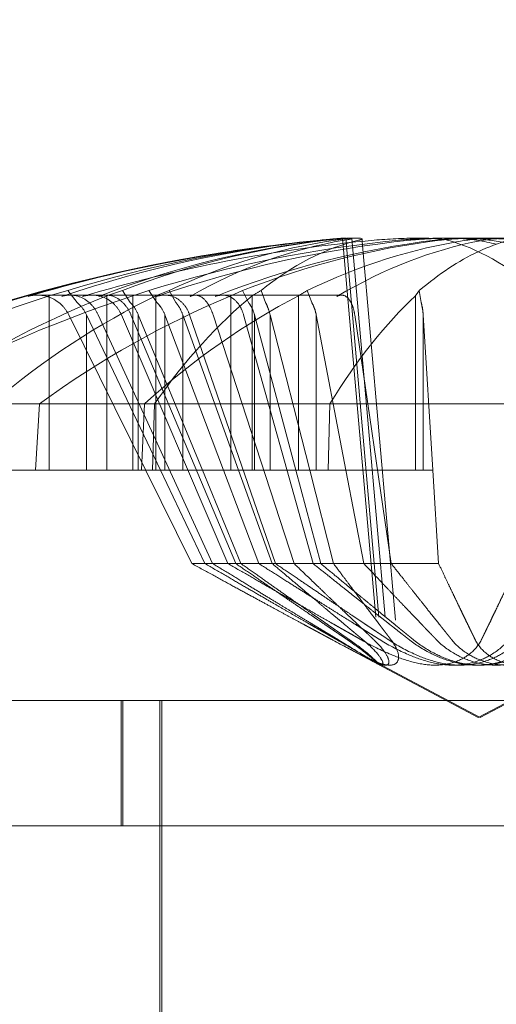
# Model space of a CAD drawing. Header units: inches. Extents: x 4 to 131, y 11 to 81.
# Tile 21 of 44: x 46.742 to 46.867, y 21.233 to 21.492. Entities that reach past the tile are written whole.
import ezdxf

# ---------------------------------------------------------------- set-up
doc = ezdxf.new("R2010")
doc.units = ezdxf.units.IN
doc.header["$LTSCALE"] = 8
doc.header["$MEASUREMENT"] = 0
doc.linetypes.add('DASHED', pattern=[0.2067, 0.1654, -0.0413])
for name, color, linetype, lineweight in [('Hidden (ANSI)', 7, 'DASHED', 15), ('Symbol (ANSI)', 7, 'Continuous', 18), ('Visible (ANSI)', 7, 'Continuous', 13)]:
    doc.layers.add(name, color=color, linetype=linetype, lineweight=lineweight)
doc.styles.add('Note Text (ANSI)', font='RomanS.shx')
doc.dimstyles.new('Default (ANSI)$7', dxfattribs={"dimscale": 8, "dimtxt": 0.1200000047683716, "dimasz": 0.0984251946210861, "dimexe": 0.125, "dimexo": 0.0625, "dimgap": 0.031496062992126, "dimtad": 0, "dimtih": 1, "dimtoh": 1, "dimdec": 3, "dimrnd": 1e-08, "dimzin": 0, "dimdsep": 46, "dimtxsty": 'Note Text (ANSI)', "dimcen": 0.09, "dimdle": 0.3937007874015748, "dimclrd": 256, "dimclre": 256, "dimclrt": 256, "dimadec": 0, "dimazin": 1, "dimtfac": 1, "dimtofl": 0, "dimtmove": 0, "dimatfit": 3, "dimfxl": 0, "dimtolj": 1, "dimtzin": 4, "dimlwd": -1, "dimlwe": -1, "dimarcsym": 0})

msp = doc.modelspace()

# ---------------------------------------------------------------- linework, layer by layer
at = {"layer": 'Hidden (ANSI)', "ltscale": 0.0267287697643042}
msp.add_line((46.82669715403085, 21.43453333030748), (46.83651827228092, 21.3222774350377), dxfattribs=at)
at = {"layer": 'Hidden (ANSI)', "ltscale": 0.0266153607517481}
msp.add_line((46.82755758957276, 21.43450433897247), (46.83733719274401, 21.32272296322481), dxfattribs=at)
at = {"layer": 'Hidden (ANSI)', "ltscale": 0.0264756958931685}
msp.add_line((46.82915759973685, 21.4344672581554), (46.83888607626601, 21.3232702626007), dxfattribs=at)
at = {"layer": 'Hidden (ANSI)', "ltscale": 0.0259429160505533}
msp.add_line((46.83188684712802, 21.43369928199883), (46.84142029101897, 21.32473151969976), dxfattribs=at)
at = {"layer": 'Hidden (ANSI)', "ltscale": 0.0008803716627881}
for p, q in [((46.75438900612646, 21.4207965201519), (46.75683235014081, 21.41762005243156)), ((46.80039242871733, 21.42079652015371), (46.80194302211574, 21.41762005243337)), ((46.817407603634, 21.4207965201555), (46.81857992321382, 21.41762005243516)), ((46.84687984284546, 21.42079652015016), (46.84738688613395, 21.41762005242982))]:
    msp.add_line(p, q, dxfattribs=at)
at = {"layer": 'Hidden (ANSI)', "ltscale": 0.0008803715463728}
for p, q in [((46.77083508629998, 21.41762005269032), (46.76877340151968, 21.4207965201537)), ((46.77781315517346, 21.41762005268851), (46.77571451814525, 21.42079652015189)), ((46.78283734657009, 21.41762005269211), (46.78107779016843, 21.42079652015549)), ((46.80642810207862, 21.41762005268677), (46.80524812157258, 21.42079652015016))]:
    msp.add_line(p, q, dxfattribs=at)
at = {"layer": 'Hidden (ANSI)', "ltscale": 0.010813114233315}
for p, q in [((46.74949893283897, 21.41933941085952), (46.74949893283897, 21.37350275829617)), ((46.76464717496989, 21.41933941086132), (46.76464717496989, 21.37350275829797)), ((46.7715143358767, 21.4193394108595), (46.7715143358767, 21.37350275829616)), ((46.77755623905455, 21.41933941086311), (46.77755623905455, 21.37350275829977)), ((46.79728909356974, 21.41933941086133), (46.79728909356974, 21.37350275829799)), ((46.80288652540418, 21.41933941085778), (46.80288652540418, 21.37350275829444)), ((46.81506134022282, 21.41933941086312), (46.81506134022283, 21.37350275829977)), ((46.84586505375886, 21.41933941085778), (46.84586505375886, 21.37350275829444))]:
    msp.add_line(p, q, dxfattribs=at)
at = {"layer": 'Hidden (ANSI)', "ltscale": 0.0005071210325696}
msp.add_line((46.76076341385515, 21.41956911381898), (46.75952082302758, 21.41956911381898), dxfattribs=at)
at = {"layer": 'Hidden (ANSI)', "ltscale": 0.0015911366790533}
msp.add_line((46.76447674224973, 21.41956911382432), (46.76076341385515, 21.41956911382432), dxfattribs=at)
at = {"layer": 'Hidden (ANSI)', "ltscale": 0.0082975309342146}
msp.add_line((46.78793778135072, 21.41956911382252), (46.76447674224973, 21.41956911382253), dxfattribs=at)
at = {"layer": 'Hidden (ANSI)', "ltscale": 0.0104374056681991}
msp.add_line((46.82642620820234, 21.41956911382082), (46.78793778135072, 21.41956911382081), dxfattribs=at)
at = {"layer": 'Hidden (ANSI)', "ltscale": 0.0172975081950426}
for p, q in [((46.78702657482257, 21.34896946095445), (46.75467333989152, 21.41436337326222)), ((46.79251950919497, 21.34896946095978), (46.76240858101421, 21.41436337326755)), ((46.76850881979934, 21.41436337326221), (46.79652120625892, 21.34896946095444)), ((46.7985978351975, 21.34896946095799), (46.7710268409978, 21.41436337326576)), ((46.78645323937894, 21.41436337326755), (46.809020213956, 21.34896946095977)), ((46.79264273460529, 21.41436337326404), (46.813947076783, 21.34896946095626)), ((46.8006515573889, 21.41436337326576), (46.81892786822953, 21.34896946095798)), ((46.83950951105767, 21.34896946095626), (46.82989205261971, 21.41436337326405))]:
    msp.add_line(p, q, dxfattribs=at)
at = {"layer": 'Hidden (ANSI)', "ltscale": 0.0096283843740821}
for p, q in [((46.75933739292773, 21.414363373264), (46.75933739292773, 21.37350275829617)), ((46.77294883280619, 21.4143633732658), (46.77294883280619, 21.37350275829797)), ((46.77996478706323, 21.41436337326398), (46.77996478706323, 21.37350275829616)), ((46.78464133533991, 21.41436337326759), (46.78464133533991, 21.37350275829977)), ((46.80353277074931, 21.41436337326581), (46.80353277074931, 21.37350275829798)), ((46.80763787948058, 21.41436337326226), (46.80763787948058, 21.37350275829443)), ((46.81978184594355, 21.4143633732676), (46.81978184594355, 21.37350275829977)), ((46.8479067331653, 21.41436337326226), (46.8479067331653, 21.37350275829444))]:
    msp.add_line(p, q, dxfattribs=at)
at = {"layer": 'Hidden (ANSI)', "ltscale": 0.0107706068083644}
for p, q in [((46.77880433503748, 21.37350275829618), (46.75933739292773, 21.414363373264)), ((46.77294883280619, 21.4143633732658), (46.78982086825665, 21.37350275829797)), ((46.77996478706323, 21.41436337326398), (46.79538794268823, 21.37350275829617)), ((46.78464133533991, 21.41436337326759), (46.79934668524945, 21.37350275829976)), ((46.81440914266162, 21.37350275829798), (46.80353277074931, 21.41436337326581)), ((46.80763787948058, 21.41436337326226), (46.8180646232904, 21.37350275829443)), ((46.82759826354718, 21.37350275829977), (46.81978184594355, 21.4143633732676)), ((46.85043918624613, 21.37350275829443), (46.8479067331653, 21.41436337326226))]:
    msp.add_line(p, q, dxfattribs=at)
at = {"layer": 'Hidden (ANSI)', "ltscale": 0.0040826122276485}
for p, q in [((46.74591067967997, 21.373502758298), (46.74695650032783, 21.391002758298)), ((46.77377356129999, 21.37350275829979), (46.77461398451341, 21.39100275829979)), ((46.77724021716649, 21.39100275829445), (46.77670733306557, 21.37350275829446)), ((46.82291047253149, 21.37350275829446), (46.82337771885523, 21.39100275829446))]:
    msp.add_line(p, q, dxfattribs=at)
at = {"layer": 'Hidden (ANSI)', "ltscale": 0.0179053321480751}
for p, q in [((46.70619869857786, 21.37350275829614), (46.7715143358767, 21.37350275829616)), ((46.77670733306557, 21.37350275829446), (46.80288652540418, 21.37350275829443))]:
    msp.add_line(p, q, dxfattribs=at)
at = {"layer": 'Hidden (ANSI)', "ltscale": 0.0014436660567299}
msp.add_line((46.7715143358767, 21.37350275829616), (46.77670733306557, 21.37350275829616), dxfattribs=at)
at = {"layer": 'Hidden (ANSI)', "ltscale": 0.0064269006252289}
for p, q in [((46.79049286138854, 21.34896946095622), (46.77880433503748, 21.37350275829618)), ((46.78982086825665, 21.37350275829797), (46.79995133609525, 21.34896946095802)), ((46.79538794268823, 21.37350275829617), (46.80464846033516, 21.34896946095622)), ((46.79934668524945, 21.37350275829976), (46.80817621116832, 21.34896946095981)), ((46.82093963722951, 21.34896946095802), (46.81440914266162, 21.37350275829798)), ((46.8180646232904, 21.37350275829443), (46.82432514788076, 21.34896946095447)), ((46.83229147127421, 21.34896946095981), (46.82759826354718, 21.37350275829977)), ((46.8519597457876, 21.34896946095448), (46.85043918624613, 21.37350275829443))]:
    msp.add_line(p, q, dxfattribs=at)
at = {"layer": 'Hidden (ANSI)', "ltscale": 0.0024119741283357}
msp.add_line((46.80288652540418, 21.37350275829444), (46.80763787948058, 21.37350275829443), dxfattribs=at)
at = {"layer": 'Hidden (ANSI)', "ltscale": 0.00475063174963}
msp.add_line((46.80763787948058, 21.37350275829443), (46.8180646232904, 21.37350275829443), dxfattribs=at)
at = {"layer": 'Hidden (ANSI)', "ltscale": 0.0081020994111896}
msp.add_line((46.85043918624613, 21.37350275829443), (46.8180646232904, 21.37350275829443), dxfattribs=at)
at = {"layer": 'Hidden (ANSI)', "ltscale": 0.0069004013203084}
for p, q in [((46.78702657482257, 21.34896946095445), (46.79652120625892, 21.34896946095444)), ((46.82432514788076, 21.34896946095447), (46.8519597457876, 21.34896946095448))]:
    msp.add_line(p, q, dxfattribs=at)
at = {"layer": 'Hidden (ANSI)', "ltscale": 0.0033078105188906}
msp.add_line((46.79652120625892, 21.34896946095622), (46.80464846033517, 21.34896946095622), dxfattribs=at)
at = {"layer": 'Hidden (ANSI)', "ltscale": 0.0030058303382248}
msp.add_line((46.80464846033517, 21.34896946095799), (46.813947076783, 21.34896946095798), dxfattribs=at)
at = {"layer": 'Hidden (ANSI)', "ltscale": 0.0029293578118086}
msp.add_line((46.813947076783, 21.34896946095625), (46.82432514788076, 21.34896946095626), dxfattribs=at)
at = {"layer": 'Hidden (ANSI)', "ltscale": 0.0095644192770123}
for q in [(46.82657162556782, 21.32755952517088), (46.89825275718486, 21.32755952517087)]:
    msp.add_line((46.86241219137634, 21.3085027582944), q, dxfattribs=at)
at = {"layer": 'Hidden (ANSI)', "ltscale": 0.0075614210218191}
for q in [(46.83449975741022, 21.32360991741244), (46.89132462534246, 21.32360991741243)]:
    msp.add_line((46.86291219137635, 21.30850275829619), q, dxfattribs=at)
at = {"layer": 'Hidden (ANSI)', "ltscale": 0.0077568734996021}
for p, q in [((46.76841219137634, 21.2800027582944), (46.76841219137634, 21.3130027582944)), ((46.76891219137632, 21.28000275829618), (46.76891219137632, 21.31300275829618))]:
    msp.add_line(p, q, dxfattribs=at)
at = {"layer": 'Hidden (ANSI)', "ltscale": 0.0253753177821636}
msp.add_line((46.77866219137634, 21.3130027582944), (46.77866219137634, 21.2060027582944), dxfattribs=at)
at = {"layer": 'Hidden (ANSI)', "ltscale": 0.1376036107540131}
msp.add_line((46.77916219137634, 21.31300275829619), (46.77916219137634, 20.73462775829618), dxfattribs=at)
at = {"layer": 'Hidden (ANSI)', "ltscale": 0.0365664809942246}
msp.add_arc((46.86291219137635, 21.00101390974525), 0.4349888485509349, 96.00676166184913, 116.2918983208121, dxfattribs=at)
at = {"layer": 'Hidden (ANSI)', "ltscale": 0.0071363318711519}
msp.add_arc((46.86241219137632, 21.00101390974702), 0.4349888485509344, 94.71249393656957, 98.71587716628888, dxfattribs=at)
at = {"layer": 'Hidden (ANSI)', "ltscale": 0.0196597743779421}
for centre, major_axis, ratio, start_param, end_param in [((46.87209369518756, 21.00258321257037), (-0.0695405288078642, 0.4290165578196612), 0.8386257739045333, 6.232720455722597, 6.423679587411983), ((46.87450078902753, 21.00258321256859), (-0.055950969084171, 0.4309995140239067), 0.7359751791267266, 6.272574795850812, 6.463533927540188), ((46.85184440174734, 21.00258321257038), (0.0638398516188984, 0.4299018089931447), 0.8049456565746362, 0.2036111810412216, 0.3945703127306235), ((46.87833688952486, 21.00258321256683), (-0.0439905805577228, 0.4323839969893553), 0.5084743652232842, 0.0329563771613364, 0.2239155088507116), ((46.84955223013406, 21.0025832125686), (0.05264571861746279, 0.4314157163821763), 0.6944788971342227, 0.1691876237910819, 0.3601467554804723)]:
    msp.add_ellipse(centre, major_axis=major_axis, ratio=ratio, start_param=start_param, end_param=end_param, dxfattribs=at)
at = {"layer": 'Hidden (ANSI)', "ltscale": 0.0182279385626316}
for centre, major_axis, ratio, start_param, end_param in [((46.87112817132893, 21.00258321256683), (-0.0815402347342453, 0.4268984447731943), 0.8855483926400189, 6.200268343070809, 6.377390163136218), ((46.87491679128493, 21.0025832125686), (-0.0541189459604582, 0.4312333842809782), 0.7142149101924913, 6.278433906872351, 6.455555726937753), ((46.85375673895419, 21.00258321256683), (0.07342514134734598, 0.4283688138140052), 0.8566549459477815, 0.2304365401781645, 0.4075583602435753), ((46.8769058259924, 21.00258321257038), (-0.04678474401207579, 0.4320905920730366), 0.5869125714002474, 0.0211794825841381, 0.1983013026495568), ((46.84916042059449, 21.0025832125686), (0.0511110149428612, 0.4316002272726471), 0.6713750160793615, 0.1639810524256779, 0.341102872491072), ((46.87919399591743, 21.00258321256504), (-0.04046534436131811, 0.4327281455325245), 0.3517554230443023, 0.0517607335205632, 0.2288825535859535), ((46.84731212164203, 21.00258321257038), (0.04492631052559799, 0.4322877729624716), 0.5376901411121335, 0.1404646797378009, 0.3175864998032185), ((46.87751226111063, 21.00258321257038), (-0.0449263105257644, 0.4322877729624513), 0.5376901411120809, 5.965598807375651, 6.142720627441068)]:
    msp.add_ellipse(centre, major_axis=major_axis, ratio=ratio, start_param=start_param, end_param=end_param, dxfattribs=at)
at = {"layer": 'Hidden (ANSI)', "ltscale": 0.0192603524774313}
msp.add_ellipse((46.84696724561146, 21.00258321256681), major_axis=(0.04256926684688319, 0.4325262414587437), ratio=0.4562980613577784, start_param=0.1333810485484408, end_param=0.3204801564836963, dxfattribs=at)
at = {"layer": 'Hidden (ANSI)', "ltscale": 0.0119453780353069}
msp.add_ellipse((46.8452814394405, 21.00258321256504), major_axis=(0.03964800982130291, 0.4328037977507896), ratio=0.2953495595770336, start_param=0.1724067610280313, end_param=0.2888136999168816, dxfattribs=at)
at = {"layer": 'Hidden (ANSI)', "ltscale": 0.0011958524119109}
for centre, major_axis, ratio, start_param, end_param in [((46.86052211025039, 21.00101390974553), (6.415999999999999e-13, 0.4349385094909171), 0.9324977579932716, 0.264765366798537, 0.2772792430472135), ((46.85832813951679, 21.00101390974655), (-1.849e-13, 0.4349385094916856), 0.7868383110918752, 0.264765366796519, 0.2772792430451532), ((46.86687437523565, 21.00101390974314), (4.352e-13, 0.4349385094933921), 0.8009410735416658, 0.2647653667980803, 0.2772792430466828), ((46.85750878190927, 21.00101390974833), (-1.366e-13, 0.4349385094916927), 0.6715315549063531, 0.2647653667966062, 0.277279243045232), ((46.86774655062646, 21.00101390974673), (-6.399999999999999e-15, 0.4349385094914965), 0.5917811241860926, 0.2647653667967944, 0.2772792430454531), ((46.8565036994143, 21.001013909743), (-7.950000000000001e-14, 0.4349385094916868), 0.4503374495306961, 0.2647653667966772, 0.2772792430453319), ((46.8683304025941, 21.00101390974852), (1.32e-14, 0.4349385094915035), 0.4474136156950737, 0.2647653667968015, 0.2772792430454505), ((46.86890460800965, 21.00101390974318), (4.71e-14, 0.4349385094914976), 0.1935121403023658, 0.2647653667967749, 0.2772792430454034)]:
    msp.add_ellipse(centre, major_axis=major_axis, ratio=ratio, start_param=start_param, end_param=end_param, dxfattribs=at)
at = {"layer": 'Hidden (ANSI)', "ltscale": 0.018811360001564}
for centre, major_axis, ratio, start_param, end_param in [((46.85358409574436, 21.00101390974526), (2.976e-13, 0.4345252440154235), 0.8855197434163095, 0.2739177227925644, 0.4567159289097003), ((46.87303219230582, 21.00101390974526), (2.677e-13, 0.4345252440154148), 0.863678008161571, 0.2739177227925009, 0.4567159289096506), ((46.84830939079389, 21.00101390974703), (-1.308000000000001e-13, 0.4345252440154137), 0.7117685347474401, 0.2739177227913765, 0.4567159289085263), ((46.84610204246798, 21.00101390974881), (-9.49e-14, 0.4345252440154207), 0.5831634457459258, 0.2739177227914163, 0.4567159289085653), ((46.87714480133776, 21.00101390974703), (-1.196e-13, 0.4345252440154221), 0.679384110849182, 0.2739177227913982, 0.4567159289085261), ((46.8792335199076, 21.00101390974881), (-8.63e-14, 0.4345252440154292), 0.5459542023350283, 0.2739177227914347, 0.4567159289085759), ((46.84357594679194, 21.00101390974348), (-4.79e-14, 0.4345252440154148), 0.3461712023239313, 0.2739177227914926, 0.4567159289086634), ((46.88154257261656, 21.00101390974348), (-4.14e-14, 0.4345252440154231), 0.3035317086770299, 0.2739177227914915, 0.4567159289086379)]:
    msp.add_ellipse(centre, major_axis=major_axis, ratio=ratio, start_param=start_param, end_param=end_param, dxfattribs=at)
at = {"layer": 'Hidden (ANSI)', "ltscale": 0.0056405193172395}
for points in [[(46.82476087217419, 21.4339953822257), (46.82583980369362, 21.43415175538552), (46.82669587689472, 21.43428925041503), (46.82760863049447, 21.43447656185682), (46.82766522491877, 21.43452637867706), (46.82708932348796, 21.43453918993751), (46.82641888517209, 21.43450309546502), (46.82437662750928, 21.43434112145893), (46.82300487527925, 21.43421524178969), (46.82128282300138, 21.43404482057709), (46.82104011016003, 21.43402056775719), (46.82079045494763, 21.43399538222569)], [(46.82226185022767, 21.43399538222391), (46.82357871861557, 21.43415175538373), (46.82472931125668, 21.43428925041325), (46.82627522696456, 21.43447656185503), (46.82667046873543, 21.43452637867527), (46.82672105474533, 21.43453918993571), (46.82638025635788, 21.43450309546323), (46.8249350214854, 21.43434112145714), (46.8238306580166, 21.43421524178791), (46.82234804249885, 21.4340448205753), (46.82213726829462, 21.4340205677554), (46.82191861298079, 21.4339953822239)], [(46.84439217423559, 21.43399538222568), (46.8458951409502, 21.4341517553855), (46.84771481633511, 21.43428925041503), (46.85154802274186, 21.43447656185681), (46.85356157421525, 21.43452637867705), (46.85722880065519, 21.43453918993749), (46.85912719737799, 21.43450309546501), (46.86249515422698, 21.43434112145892), (46.86396475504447, 21.43421524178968), (46.86523881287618, 21.43404482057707), (46.86540765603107, 21.43402056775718), (46.86557034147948, 21.43399538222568)], [(46.85099759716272, 21.43399538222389), (46.85229715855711, 21.43415175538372), (46.85394646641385, 21.43428925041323), (46.85757092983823, 21.43447656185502), (46.85954612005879, 21.43452637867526), (46.86325794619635, 21.43453918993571), (46.86524219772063, 21.43450309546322), (46.86890624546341, 21.43434112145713), (46.87058607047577, 21.4342152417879), (46.87213220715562, 21.43404482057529), (46.87233955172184, 21.43402056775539), (46.87254199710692, 21.43399538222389)], [(46.87382678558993, 21.43399538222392), (46.87252722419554, 21.43415175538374), (46.87087791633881, 21.43428925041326), (46.86725345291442, 21.43447656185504), (46.86527826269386, 21.43452637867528), (46.86156643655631, 21.43453918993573), (46.85958218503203, 21.43450309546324), (46.85591813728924, 21.43434112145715), (46.85423831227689, 21.43421524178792), (46.85269217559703, 21.43404482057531), (46.85248483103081, 21.43402056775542), (46.85228238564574, 21.43399538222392)], [(46.88043220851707, 21.43399538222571), (46.87892924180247, 21.43415175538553), (46.87710956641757, 21.43428925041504), (46.87327636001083, 21.43447656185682), (46.87126280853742, 21.43452637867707), (46.86759558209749, 21.43453918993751), (46.86569718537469, 21.43450309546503), (46.86232922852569, 21.43434112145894), (46.86085962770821, 21.4342152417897), (46.8595855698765, 21.4340448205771), (46.8594167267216, 21.43402056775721), (46.8592540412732, 21.43399538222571)]]:
    msp.add_open_spline(points, degree=3, knots=[0, 0, 0, 0, 0.0141482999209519, 0.0141482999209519, 0.0282965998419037, 0.0282965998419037, 0.0424352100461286, 0.0424352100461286, 0.0565738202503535, 0.0565738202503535, 0.0588097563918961, 0.0588097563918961, 0.0588097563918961, 0.0588097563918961], dxfattribs=at)
at = {"layer": 'Hidden (ANSI)', "ltscale": 0.0021847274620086}
msp.add_open_spline([(46.82712584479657, 21.43399538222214), (46.8280583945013, 21.43415175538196), (46.82873924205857, 21.43428925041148), (46.82918960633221, 21.43444330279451), (46.82919685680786, 21.43448546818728), (46.82905649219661, 21.43450951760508)], degree=3, knots=[0, 0, 0, 0, 0.0141482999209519, 0.0141482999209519, 0.0232722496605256, 0.0232722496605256, 0.0232722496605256, 0.0232722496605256], dxfattribs=at)
at = {"layer": 'Hidden (ANSI)', "ltscale": 0.0011729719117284}
msp.add_open_spline([(46.83090763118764, 21.43399538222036), (46.83149815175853, 21.43413956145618), (46.83183444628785, 21.43426769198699), (46.83182869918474, 21.4343602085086)], degree=3, dxfattribs=at)
at = {"layer": 'Hidden (ANSI)', "ltscale": 0.0019453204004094}
msp.add_open_spline([(46.84142544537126, 21.43399538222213), (46.84302336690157, 21.43415175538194), (46.8449155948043, 21.43428925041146), (46.84778762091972, 21.43442711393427), (46.84872168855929, 21.43446155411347), (46.8496404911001, 21.43448627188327)], degree=3, knots=[0, 0, 0, 0, 0.0141482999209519, 0.0141482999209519, 0.0208266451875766, 0.0208266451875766, 0.0208266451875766, 0.0208266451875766], dxfattribs=at)
at = {"layer": 'Hidden (ANSI)', "ltscale": 0.0023917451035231}
msp.add_open_spline([(46.74646769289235, 21.41956911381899), (46.7475926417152, 21.41956911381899), (46.74892402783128, 21.41929599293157), (46.75101321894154, 21.41840140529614), (46.752142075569, 21.41762700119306), (46.75359763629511, 21.41613671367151), (46.75423343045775, 21.41525244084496), (46.75467329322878, 21.41436334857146)], degree=3, knots=[0.0357815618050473, 0.0357815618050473, 0.0357815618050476, 0.0357815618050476, 0.0447572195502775, 0.0447572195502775, 0.0536293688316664, 0.0536293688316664, 0.0608118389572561, 0.0608118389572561, 0.0608118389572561, 0.0608118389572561], dxfattribs=at)
at = {"layer": 'Hidden (ANSI)', "ltscale": 0.0030244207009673}
for points, knots in [([(46.75285684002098, 21.41920614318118), (46.7535678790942, 21.41944791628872), (46.75435065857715, 21.41956911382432), (46.75604042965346, 21.41956911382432), (46.75722064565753, 21.4192959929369), (46.759083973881, 21.41840140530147), (46.76009787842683, 21.41762700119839), (46.76141719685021, 21.41613671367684), (46.76199916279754, 21.4152524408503), (46.76240854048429, 21.41436334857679)], [0.0294618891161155, 0.0294618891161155, 0.0294618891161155, 0.0294618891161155, 0.0357815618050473, 0.0357815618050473, 0.0447572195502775, 0.0447572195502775, 0.0536293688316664, 0.0536293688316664, 0.0608118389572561, 0.0608118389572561, 0.0608118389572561, 0.0608118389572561]), ([(46.76850877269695, 21.41436334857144), (46.7681279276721, 21.41525244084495), (46.76755487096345, 21.41613671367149), (46.76621286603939, 21.41762700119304), (46.7651506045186, 21.41840140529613), (46.7631543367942, 21.41929599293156), (46.76186544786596, 21.41956911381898), (46.75998748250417, 21.41956911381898), (46.75910741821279, 21.41944791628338), (46.75829703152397, 21.41920614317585)], [0.0817298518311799, 0.0817298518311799, 0.0817298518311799, 0.0817298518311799, 0.0889123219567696, 0.0889123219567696, 0.0977844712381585, 0.0977844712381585, 0.1067601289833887, 0.1067601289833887, 0.1130798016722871, 0.1130798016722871, 0.1130798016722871, 0.1130798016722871]), ([(46.76255941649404, 21.41920614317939), (46.7631791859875, 21.41944791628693), (46.76386402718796, 21.41956911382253), (46.76534696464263, 21.41956911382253), (46.76638750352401, 21.41929599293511), (46.7680384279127, 21.41840140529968), (46.76894179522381, 21.41762700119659), (46.77012573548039, 21.41613671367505), (46.77065195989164, 21.4152524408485), (46.77102680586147, 21.414363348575)], [0.0294618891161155, 0.0294618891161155, 0.0294618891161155, 0.0294618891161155, 0.0357815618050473, 0.0357815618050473, 0.0447572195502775, 0.0447572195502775, 0.0536293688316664, 0.0536293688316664, 0.0608118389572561, 0.0608118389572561, 0.0608118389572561, 0.0608118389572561]), ([(46.78645319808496, 21.41436334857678), (46.78614638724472, 21.41525244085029), (46.7856734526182, 21.41613671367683), (46.78455148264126, 21.41762700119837), (46.78365331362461, 21.41840140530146), (46.78195147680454, 21.41929599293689), (46.78084511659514, 21.41956911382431), (46.77922320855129, 21.41956911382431), (46.77846012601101, 21.41944791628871), (46.77775422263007, 21.41920614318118)], [0.0817298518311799, 0.0817298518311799, 0.0817298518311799, 0.0817298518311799, 0.0889123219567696, 0.0889123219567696, 0.0977844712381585, 0.0977844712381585, 0.1067601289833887, 0.1067601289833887, 0.1130798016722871, 0.1130798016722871, 0.1130798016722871, 0.1130798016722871]), ([(46.79264271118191, 21.41436334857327), (46.79235306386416, 21.41525244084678), (46.79195899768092, 21.41613671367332), (46.79108961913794, 21.41762700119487), (46.79043878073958, 21.41840140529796), (46.78926732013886, 21.41929599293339), (46.78853900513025, 21.41956911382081), (46.7875144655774, 21.41956911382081), (46.78704549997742, 21.41944791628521), (46.78662565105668, 21.41920614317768)], [0.0817298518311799, 0.0817298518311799, 0.0817298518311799, 0.0817298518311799, 0.0889123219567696, 0.0889123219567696, 0.0977844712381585, 0.0977844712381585, 0.1067601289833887, 0.1067601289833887, 0.1130798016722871, 0.1130798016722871, 0.1130798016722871, 0.1130798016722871]), ([(46.80065152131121, 21.41436334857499), (46.80040304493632, 21.41525244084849), (46.8000111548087, 21.41613671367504), (46.79907036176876, 21.41762700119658), (46.79830958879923, 21.41840140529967), (46.79685763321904, 21.4192959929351), (46.79590808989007, 21.41956911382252), (46.79450876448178, 21.41956911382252), (46.79384819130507, 21.41944791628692), (46.79323474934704, 21.41920614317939)], [0.0817298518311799, 0.0817298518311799, 0.0817298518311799, 0.0817298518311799, 0.0889123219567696, 0.0889123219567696, 0.0977844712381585, 0.0977844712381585, 0.1067601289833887, 0.1067601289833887, 0.1130798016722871, 0.1130798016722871, 0.1130798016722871, 0.1130798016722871]), ([(46.82519598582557, 21.41920614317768), (46.82560787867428, 21.41944791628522), (46.82604633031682, 21.41956911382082), (46.82696573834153, 21.41956911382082), (46.82757963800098, 21.4192959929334), (46.82850092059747, 21.41840140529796), (46.82897246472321, 21.41762700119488), (46.82953611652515, 21.41613671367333), (46.82976127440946, 21.41525244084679), (46.82989202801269, 21.41436334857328)], [0.0294618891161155, 0.0294618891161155, 0.0294618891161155, 0.0294618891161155, 0.0357815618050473, 0.0357815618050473, 0.0447572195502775, 0.0447572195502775, 0.0536293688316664, 0.0536293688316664, 0.0608118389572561, 0.0608118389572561, 0.0608118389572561, 0.0608118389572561])]:
    msp.add_open_spline(points, degree=3, knots=knots, dxfattribs=at)
at = {"layer": 'Hidden (ANSI)', "ltscale": 0.000913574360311}
for points, knots in [([(46.75683235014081, 21.41762005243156), (46.75714311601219, 21.41736083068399), (46.75743294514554, 21.41708259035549), (46.75830790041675, 21.41613671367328), (46.75890356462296, 21.4152466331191), (46.75933739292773, 21.414363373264)], [0.0506220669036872, 0.0506220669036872, 0.0506220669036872, 0.0506220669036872, 0.0536293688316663, 0.0536293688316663, 0.0608118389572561, 0.0608118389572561, 0.0608118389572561, 0.0608118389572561]), ([(46.80194302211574, 21.41762005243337), (46.80215399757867, 21.41736083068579), (46.80234729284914, 21.41708259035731), (46.80292076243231, 21.41613671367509), (46.8032877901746, 21.41524663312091), (46.80353277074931, 21.41436337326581)], [0.0506220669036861, 0.0506220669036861, 0.0506220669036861, 0.0506220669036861, 0.0536293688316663, 0.0536293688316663, 0.0608118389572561, 0.0608118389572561, 0.0608118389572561, 0.0608118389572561]), ([(46.81857992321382, 21.41762005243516), (46.81874321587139, 21.41736083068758), (46.81889193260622, 21.4170825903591), (46.81933051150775, 21.41613671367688), (46.8196049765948, 21.4152466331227), (46.81978184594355, 21.4143633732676)], [0.0506220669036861, 0.0506220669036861, 0.0506220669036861, 0.0506220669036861, 0.0536293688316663, 0.0536293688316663, 0.0608118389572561, 0.0608118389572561, 0.0608118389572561, 0.0608118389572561]), ([(46.84738688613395, 21.41762005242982), (46.84746540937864, 21.41736083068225), (46.84753510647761, 21.41708259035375), (46.8477352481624, 21.41613671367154), (46.84784764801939, 21.41524663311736), (46.84790673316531, 21.41436337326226)], [0.0506220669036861, 0.0506220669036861, 0.0506220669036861, 0.0506220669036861, 0.0536293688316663, 0.0536293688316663, 0.0608118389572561, 0.0608118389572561, 0.0608118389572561, 0.0608118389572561])]:
    msp.add_open_spline(points, degree=3, knots=knots, dxfattribs=at)
at = {"layer": 'Hidden (ANSI)', "ltscale": 0.0009135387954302}
for points, knots in [([(46.75683235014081, 21.41762005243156), (46.75714372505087, 21.41736367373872), (46.75743297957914, 21.41708901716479), (46.7583148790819, 21.41614433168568), (46.75892146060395, 21.41525621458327), (46.75933734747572, 21.41436334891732)], [0.0501285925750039, 0.0501285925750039, 0.0501285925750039, 0.0501285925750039, 0.0530977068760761, 0.0530977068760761, 0.0603144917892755, 0.0603144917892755, 0.0603144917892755, 0.0603144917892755]), ([(46.80194302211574, 21.41762005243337), (46.80214062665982, 21.41736367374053), (46.8023241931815, 21.41708901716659), (46.80288386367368, 21.41614433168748), (46.80326881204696, 21.41525621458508), (46.80353274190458, 21.41436334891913)], [0.0501285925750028, 0.0501285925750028, 0.0501285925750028, 0.0501285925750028, 0.0530977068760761, 0.0530977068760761, 0.0603144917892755, 0.0603144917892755, 0.0603144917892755, 0.0603144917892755]), ([(46.81857992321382, 21.41762005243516), (46.81872932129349, 21.41736367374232), (46.81886810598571, 21.41708901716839), (46.81929124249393, 21.41614433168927), (46.8195822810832, 21.41525621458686), (46.81978182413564, 21.41436334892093)], [0.0501285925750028, 0.0501285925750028, 0.0501285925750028, 0.0501285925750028, 0.0530977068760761, 0.0530977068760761, 0.0603144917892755, 0.0603144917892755, 0.0603144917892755, 0.0603144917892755]), ([(46.84738688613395, 21.41762005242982), (46.84745150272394, 21.41736367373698), (46.84751152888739, 21.41708901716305), (46.84769454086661, 21.41614433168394), (46.84782041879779, 21.41525621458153), (46.8479067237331, 21.41436334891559)], [0.0501285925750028, 0.0501285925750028, 0.0501285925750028, 0.0501285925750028, 0.0530977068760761, 0.0530977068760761, 0.0603144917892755, 0.0603144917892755, 0.0603144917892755, 0.0603144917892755])]:
    msp.add_open_spline(points, degree=3, knots=knots, dxfattribs=at)
at = {"layer": 'Hidden (ANSI)', "ltscale": 0.0009135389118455}
for points, knots in [([(46.77294879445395, 21.41436334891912), (46.77259787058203, 21.41525621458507), (46.77208603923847, 21.41614433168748), (46.77134189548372, 21.41708901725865), (46.77109782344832, 21.41736367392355), (46.77083508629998, 21.41762005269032)], [0.0812370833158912, 0.0812370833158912, 0.0812370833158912, 0.0812370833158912, 0.0884538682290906, 0.0884538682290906, 0.0914229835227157, 0.0914229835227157, 0.0914229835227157, 0.0914229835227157]), ([(46.77996474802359, 21.41436334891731), (46.77960753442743, 21.41525621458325), (46.77908652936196, 21.41614433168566), (46.77832904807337, 21.41708901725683), (46.77808060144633, 21.41736367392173), (46.77781315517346, 21.41762005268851)], [0.0812370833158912, 0.0812370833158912, 0.0812370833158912, 0.0812370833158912, 0.0884538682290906, 0.0884538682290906, 0.0914229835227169, 0.0914229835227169, 0.0914229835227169, 0.0914229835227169]), ([(46.78464130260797, 21.41436334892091), (46.7843418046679, 21.41525621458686), (46.78390497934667, 21.41614433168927), (46.78326988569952, 21.41708901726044), (46.783061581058, 21.41736367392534), (46.78283734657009, 21.41762005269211)], [0.0812370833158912, 0.0812370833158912, 0.0812370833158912, 0.0812370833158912, 0.0884538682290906, 0.0884538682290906, 0.0914229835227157, 0.0914229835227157, 0.0914229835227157, 0.0914229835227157]), ([(46.80763785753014, 21.41436334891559), (46.80743701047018, 21.41525621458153), (46.8071440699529, 21.41614433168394), (46.80671816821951, 21.4170890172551), (46.80657847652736, 21.41736367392), (46.80642810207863, 21.41762005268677)], [0.0812370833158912, 0.0812370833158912, 0.0812370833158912, 0.0812370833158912, 0.0884538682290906, 0.0884538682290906, 0.0914229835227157, 0.0914229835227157, 0.0914229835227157, 0.0914229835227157])]:
    msp.add_open_spline(points, degree=3, knots=knots, dxfattribs=at)
at = {"layer": 'Hidden (ANSI)', "ltscale": 0.0009138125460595}
for points, knots in [([(46.77294879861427, 21.41436334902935), (46.77258168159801, 21.41525244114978), (46.77206768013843, 21.41613671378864), (46.77133488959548, 21.41708259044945), (46.77109315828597, 21.41736083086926), (46.77083508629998, 21.41762005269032)], [0.0817298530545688, 0.0817298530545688, 0.0817298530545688, 0.0817298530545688, 0.0889123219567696, 0.0889123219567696, 0.0919196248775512, 0.0919196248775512, 0.0919196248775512, 0.0919196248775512]), ([(46.77996474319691, 21.41436334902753), (46.7796291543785, 21.41525244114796), (46.77911681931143, 21.41613671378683), (46.778349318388, 21.41708259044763), (46.77809215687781, 21.41736083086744), (46.77781315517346, 21.41762005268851)], [0.0817298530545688, 0.0817298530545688, 0.0817298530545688, 0.0817298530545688, 0.0889123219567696, 0.0889123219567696, 0.0919196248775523, 0.0919196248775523, 0.0919196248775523, 0.0919196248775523]), ([(46.78464130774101, 21.41436334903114), (46.78432133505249, 21.41525244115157), (46.78388075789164, 21.41613671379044), (46.78325912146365, 21.41708259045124), (46.78305475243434, 21.41736083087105), (46.78283734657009, 21.41762005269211)], [0.0817298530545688, 0.0817298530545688, 0.0817298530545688, 0.0817298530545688, 0.0889123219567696, 0.0889123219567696, 0.0919196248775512, 0.0919196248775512, 0.0919196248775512, 0.0919196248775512]), ([(46.80763786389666, 21.4143633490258), (46.80741098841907, 21.41525244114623), (46.807112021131, 21.4161367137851), (46.8067021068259, 21.41708259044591), (46.80656863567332, 21.41736083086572), (46.80642810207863, 21.41762005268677)], [0.0817298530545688, 0.0817298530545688, 0.0817298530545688, 0.0817298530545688, 0.0889123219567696, 0.0889123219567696, 0.0919196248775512, 0.0919196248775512, 0.0919196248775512, 0.0919196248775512])]:
    msp.add_open_spline(points, degree=3, knots=knots, dxfattribs=at)
at = {"layer": 'Hidden (ANSI)', "ltscale": 0.0102218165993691}
for points, weights in [([(46.8241766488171, 21.32883701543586), (46.81179923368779, 21.33545127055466), (46.78702657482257, 21.34896946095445)], [1.811165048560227, 1.430057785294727, 1]), ([(46.82539209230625, 21.32883701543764), (46.81376608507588, 21.33545127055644), (46.79049286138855, 21.34896946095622)], [1.811165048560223, 1.430057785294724, 1]), ([(46.82575618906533, 21.32883701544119), (46.81468488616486, 21.33545127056), (46.79251950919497, 21.34896946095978)], [1.811165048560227, 1.430057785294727, 1]), ([(46.82811896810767, 21.3288370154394), (46.81828694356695, 21.33545127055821), (46.7985978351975, 21.34896946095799)], [1.811165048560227, 1.430057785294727, 1]), ([(46.84548542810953, 21.32883701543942), (46.83729968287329, 21.33545127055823), (46.82093963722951, 21.34896946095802)], [1.811165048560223, 1.430057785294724, 1]), ([(46.85150907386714, 21.32883701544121), (46.84509803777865, 21.33545127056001), (46.83229147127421, 21.34896946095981)], [1.811165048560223, 1.430057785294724, 1]), ([(46.85551066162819, 21.32883701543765), (46.85017108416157, 21.33545127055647), (46.83950951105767, 21.34896946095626)], [1.811165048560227, 1.430057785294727, 1]), ([(46.86164814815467, 21.32883701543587), (46.85841167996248, 21.33545127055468), (46.8519597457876, 21.34896946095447)], [1.811165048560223, 1.430057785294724, 1]), ([(46.86317623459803, 21.32883701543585), (46.86641270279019, 21.33545127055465), (46.87286463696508, 21.34896946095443)], [1.811165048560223, 1.430057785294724, 1])]:
    msp.add_rational_spline(points, weights, degree=2, dxfattribs=at)
at = {"layer": 'Hidden (ANSI)', "ltscale": 0.0102218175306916}
for points in [[(46.79652120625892, 21.34896946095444), (46.82002815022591, 21.33545127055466), (46.83178104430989, 21.32883701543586)], [(46.79995133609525, 21.34896946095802), (46.81910930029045, 21.33545127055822), (46.8286755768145, 21.32883701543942)], [(46.80464846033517, 21.34896946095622), (46.8260346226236, 21.33545127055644), (46.83672952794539, 21.32883701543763)], [(46.80817621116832, 21.34896946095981), (46.82419754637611, 21.33545127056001), (46.83219479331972, 21.3288370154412)], [(46.809020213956, 21.34896946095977), (46.82898590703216, 21.33545127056), (46.83897185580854, 21.32883701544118)], [(46.813947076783, 21.34896946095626), (46.82801633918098, 21.33545127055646), (46.83503731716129, 21.32883701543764)], [(46.81892786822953, 21.34896946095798), (46.83590681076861, 21.33545127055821), (46.84440160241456, 21.3288370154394)], [(46.82432514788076, 21.34896946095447), (46.83446100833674, 21.33545127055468), (46.83951517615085, 21.32883701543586)]]:
    msp.add_rational_spline(points, [1, 1.430057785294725, 1.811165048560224], degree=2, dxfattribs=at)
at = {"layer": 'Hidden (ANSI)', "ltscale": 0.0099610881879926}
for points, knots in [([(46.83951517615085, 21.32883701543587), (46.84056655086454, 21.3274611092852), (46.84120510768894, 21.32611272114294), (46.84150340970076, 21.32429892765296), (46.84141794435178, 21.32357147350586), (46.84066842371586, 21.32255175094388), (46.8399993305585, 21.32227404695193), (46.83828270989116, 21.32227404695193), (46.83712224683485, 21.32255175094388), (46.83442532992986, 21.32357147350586), (46.83288980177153, 21.32429892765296), (46.82927123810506, 21.32611272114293), (46.82675141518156, 21.32746110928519), (46.8241766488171, 21.32883701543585)], [0.2641270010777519, 0.2641270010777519, 0.2641270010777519, 0.2641270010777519, 0.2852465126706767, 0.2852465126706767, 0.3001456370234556, 0.3001456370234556, 0.3150447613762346, 0.3150447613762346, 0.3299438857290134, 0.3299438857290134, 0.3448430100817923, 0.3448430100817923, 0.3659625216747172, 0.3659625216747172, 0.3659625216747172, 0.3659625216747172]), ([(46.83503731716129, 21.32883701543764), (46.83649783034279, 21.32746110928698), (46.83759563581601, 21.32611272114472), (46.83864668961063, 21.32429892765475), (46.83891261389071, 21.32357147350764), (46.83887060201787, 21.32255175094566), (46.83855818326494, 21.32227404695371), (46.83747873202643, 21.3222740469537), (46.83664068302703, 21.32255175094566), (46.83451549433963, 21.32357147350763), (46.83323025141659, 21.32429892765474), (46.8300913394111, 21.32611272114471), (46.82781054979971, 21.32746110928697), (46.82539209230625, 21.32883701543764)], [0.2641270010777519, 0.2641270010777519, 0.2641270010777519, 0.2641270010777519, 0.2852465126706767, 0.2852465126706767, 0.3001456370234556, 0.3001456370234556, 0.3150447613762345, 0.3150447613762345, 0.3299438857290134, 0.3299438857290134, 0.3448430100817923, 0.3448430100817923, 0.3659625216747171, 0.3659625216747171, 0.3659625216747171, 0.3659625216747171]), ([(46.83219479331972, 21.3288370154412), (46.83385839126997, 21.32746110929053), (46.83519103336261, 21.32611272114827), (46.83663651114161, 21.3242989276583), (46.83708940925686, 21.3235714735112), (46.8374311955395, 21.32255175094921), (46.83731595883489, 21.32227404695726), (46.836595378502, 21.32227404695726), (46.83594262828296, 21.32255175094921), (46.83415414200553, 21.32357147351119), (46.8330208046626, 21.32429892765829), (46.83018159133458, 21.32611272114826), (46.82805925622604, 21.32746110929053), (46.82575618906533, 21.32883701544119)], [0.2641270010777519, 0.2641270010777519, 0.2641270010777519, 0.2641270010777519, 0.2852465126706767, 0.2852465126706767, 0.3001456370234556, 0.3001456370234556, 0.3150447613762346, 0.3150447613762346, 0.3299438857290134, 0.3299438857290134, 0.3448430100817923, 0.3448430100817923, 0.3659625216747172, 0.3659625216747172, 0.3659625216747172, 0.3659625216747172]), ([(46.8286755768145, 21.32883701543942), (46.83066556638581, 21.32746110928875), (46.83238879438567, 21.32611272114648), (46.83450794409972, 21.32429892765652), (46.83528536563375, 21.32357147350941), (46.83630638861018, 21.32255175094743), (46.8365465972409, 21.32227404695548), (46.83648430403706, 21.32227404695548), (46.83617770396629, 21.32255175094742), (46.83503161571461, 21.32357147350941), (46.8341953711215, 21.32429892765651), (46.83195573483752, 21.32611272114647), (46.83016423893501, 21.32746110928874), (46.82811896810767, 21.3288370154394)], [0.2641270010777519, 0.2641270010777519, 0.2641270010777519, 0.2641270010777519, 0.2852465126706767, 0.2852465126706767, 0.3001456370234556, 0.3001456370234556, 0.3150447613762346, 0.3150447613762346, 0.3299438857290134, 0.3299438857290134, 0.3448430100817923, 0.3448430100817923, 0.3659625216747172, 0.3659625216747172, 0.3659625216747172, 0.3659625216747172]), ([(46.83178104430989, 21.32883701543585), (46.8342258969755, 21.32746110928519), (46.83692273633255, 21.32611272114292), (46.84127754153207, 21.32429892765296), (46.84329070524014, 21.32357147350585), (46.8472935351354, 21.32255175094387), (46.84928595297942, 21.32227404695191), (46.8527995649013, 21.32227404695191), (46.85455191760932, 21.32255175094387), (46.85760332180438, 21.32357147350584), (46.8589080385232, 21.32429892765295), (46.86134920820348, 21.32611272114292), (46.86250298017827, 21.32746110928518), (46.86317623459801, 21.32883701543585)], [0.2641270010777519, 0.2641270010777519, 0.2641270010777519, 0.2641270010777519, 0.2852465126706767, 0.2852465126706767, 0.3001456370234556, 0.3001456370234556, 0.3150447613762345, 0.3150447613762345, 0.3299438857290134, 0.3299438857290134, 0.3448430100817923, 0.3448430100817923, 0.3659625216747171, 0.3659625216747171, 0.3659625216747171, 0.3659625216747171]), ([(46.83672952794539, 21.32883701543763), (46.83895429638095, 21.32746110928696), (46.84149900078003, 21.3261127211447), (46.84573557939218, 21.32429892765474), (46.84773293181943, 21.32357147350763), (46.85180511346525, 21.32255175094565), (46.85388352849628, 21.32227404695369), (46.85764212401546, 21.32227404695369), (46.85956958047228, 21.32255175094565), (46.8630434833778, 21.32357147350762), (46.86459534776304, 21.32429892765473), (46.86762858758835, 21.3261127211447), (46.86920297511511, 21.32746110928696), (46.8703137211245, 21.32883701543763)], [0.2641270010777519, 0.2641270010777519, 0.2641270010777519, 0.2641270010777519, 0.2852465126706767, 0.2852465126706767, 0.3001456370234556, 0.3001456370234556, 0.3150447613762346, 0.3150447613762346, 0.3299438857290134, 0.3299438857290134, 0.3448430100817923, 0.3448430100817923, 0.3659625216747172, 0.3659625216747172, 0.3659625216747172, 0.3659625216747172]), ([(46.83897185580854, 21.32883701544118), (46.8410491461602, 21.32746110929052), (46.84347911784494, 21.32611272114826), (46.84759784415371, 21.32429892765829), (46.84956126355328, 21.32357147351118), (46.85361929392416, 21.32255175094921), (46.85571789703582, 21.32227404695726), (46.85956146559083, 21.32227404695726), (46.86155929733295, 21.32255175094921), (46.86521795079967, 21.32357147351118), (46.8668839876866, 21.32429892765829), (46.87019943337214, 21.32611272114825), (46.87198167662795, 21.32746110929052), (46.87331530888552, 21.32883701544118)], [0.2641270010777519, 0.2641270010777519, 0.2641270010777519, 0.2641270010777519, 0.2852465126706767, 0.2852465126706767, 0.3001456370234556, 0.3001456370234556, 0.3150447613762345, 0.3150447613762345, 0.3299438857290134, 0.3299438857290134, 0.3448430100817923, 0.3448430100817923, 0.3659625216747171, 0.3659625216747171, 0.3659625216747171, 0.3659625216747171]), ([(46.84440160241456, 21.3288370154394), (46.84616870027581, 21.32746110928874), (46.84833922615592, 21.32611272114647), (46.85215531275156, 21.3242989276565), (46.85401427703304, 21.3235714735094), (46.85795660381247, 21.32255175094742), (46.86004459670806, 21.32227404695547), (46.86395463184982, 21.32227404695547), (46.86603391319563, 21.32255175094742), (46.86994171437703, 21.3235714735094), (46.87177497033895, 21.3242989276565), (46.87552161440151, 21.32611272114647), (46.87763614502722, 21.32746110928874), (46.87933895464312, 21.3288370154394)], [0.2641270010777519, 0.2641270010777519, 0.2641270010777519, 0.2641270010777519, 0.2852465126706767, 0.2852465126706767, 0.3001456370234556, 0.3001456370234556, 0.3150447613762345, 0.3150447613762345, 0.3299438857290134, 0.3299438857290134, 0.3448430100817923, 0.3448430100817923, 0.3659625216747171, 0.3659625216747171, 0.3659625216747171, 0.3659625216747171]), ([(46.88042278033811, 21.32883701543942), (46.87865568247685, 21.32746110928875), (46.87648515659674, 21.32611272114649), (46.87266907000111, 21.32429892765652), (46.87081010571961, 21.32357147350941), (46.8668677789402, 21.32255175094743), (46.8647797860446, 21.32227404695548), (46.86086975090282, 21.32227404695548), (46.85879046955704, 21.32255175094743), (46.85488266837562, 21.32357147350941), (46.85304941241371, 21.32429892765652), (46.84930276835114, 21.32611272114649), (46.84718823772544, 21.32746110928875), (46.84548542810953, 21.32883701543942)], [0.2641270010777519, 0.2641270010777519, 0.2641270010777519, 0.2641270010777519, 0.2852465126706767, 0.2852465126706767, 0.3001456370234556, 0.3001456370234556, 0.3150447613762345, 0.3150447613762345, 0.3299438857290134, 0.3299438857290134, 0.3448430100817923, 0.3448430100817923, 0.3659625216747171, 0.3659625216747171, 0.3659625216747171, 0.3659625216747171]), ([(46.88585252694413, 21.3288370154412), (46.88377523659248, 21.32746110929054), (46.88134526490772, 21.32611272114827), (46.87722653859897, 21.32429892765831), (46.8752631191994, 21.3235714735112), (46.8712050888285, 21.32255175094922), (46.86910648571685, 21.32227404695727), (46.86526291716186, 21.32227404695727), (46.86326508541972, 21.32255175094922), (46.85960643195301, 21.3235714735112), (46.85794039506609, 21.32429892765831), (46.85462494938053, 21.32611272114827), (46.85284270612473, 21.32746110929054), (46.85150907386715, 21.32883701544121)], [0.2641270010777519, 0.2641270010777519, 0.2641270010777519, 0.2641270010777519, 0.2852465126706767, 0.2852465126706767, 0.3001456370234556, 0.3001456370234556, 0.3150447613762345, 0.3150447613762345, 0.3299438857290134, 0.3299438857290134, 0.3448430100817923, 0.3448430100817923, 0.3659625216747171, 0.3659625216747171, 0.3659625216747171, 0.3659625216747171]), ([(46.88909485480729, 21.32883701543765), (46.88687008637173, 21.32746110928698), (46.88432538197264, 21.32611272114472), (46.88008880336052, 21.32429892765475), (46.87809145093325, 21.32357147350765), (46.87401926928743, 21.32255175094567), (46.87194085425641, 21.32227404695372), (46.86818225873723, 21.32227404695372), (46.86625480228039, 21.32255175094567), (46.86278089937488, 21.32357147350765), (46.86122903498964, 21.32429892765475), (46.85819579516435, 21.32611272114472), (46.85662140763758, 21.32746110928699), (46.85551066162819, 21.32883701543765)], [0.2641270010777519, 0.2641270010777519, 0.2641270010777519, 0.2641270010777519, 0.2852465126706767, 0.2852465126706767, 0.3001456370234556, 0.3001456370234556, 0.3150447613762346, 0.3150447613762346, 0.3299438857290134, 0.3299438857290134, 0.3448430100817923, 0.3448430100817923, 0.3659625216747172, 0.3659625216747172, 0.3659625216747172, 0.3659625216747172]), ([(46.89304333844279, 21.32883701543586), (46.89059848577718, 21.3274611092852), (46.88790164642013, 21.32611272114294), (46.88354684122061, 21.32429892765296), (46.88153367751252, 21.32357147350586), (46.87753084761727, 21.32255175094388), (46.87553842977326, 21.32227404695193), (46.87202481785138, 21.32227404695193), (46.87027246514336, 21.32255175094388), (46.8672210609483, 21.32357147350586), (46.86591634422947, 21.32429892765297), (46.86347517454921, 21.32611272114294), (46.86232140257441, 21.3274611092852), (46.86164814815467, 21.32883701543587)], [0.2641270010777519, 0.2641270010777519, 0.2641270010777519, 0.2641270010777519, 0.2852465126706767, 0.2852465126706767, 0.3001456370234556, 0.3001456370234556, 0.3150447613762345, 0.3150447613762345, 0.3299438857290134, 0.3299438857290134, 0.3448430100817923, 0.3448430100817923, 0.3659625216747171, 0.3659625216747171, 0.3659625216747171, 0.3659625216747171])]:
    msp.add_open_spline(points, degree=3, knots=knots, dxfattribs=at)
at = {"layer": 'Visible (ANSI)'}
for p, q in [((46.83182902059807, 21.4343602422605), (46.83188684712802, 21.43369928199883)), ((46.75952082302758, 21.41956911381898), (46.74646769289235, 21.41956911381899)), ((46.66973630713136, 21.39100275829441), (46.90144666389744, 21.39100275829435)), ((46.64366219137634, 21.3130027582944), (47.08116219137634, 21.3130027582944)), ((47.30041219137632, 21.28000275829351), (23.30041219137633, 21.28000275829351))]:
    msp.add_line(p, q, dxfattribs=at)
for centre, radius, start, end in [((46.86291219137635, 21.00101390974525), 0.4349888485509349, 95.70146772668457, 96.00676166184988), ((46.86241219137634, 21.00101390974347), 0.4349888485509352, 98.71587716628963, 116.2918983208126)]:
    msp.add_arc(centre, radius, start, end, dxfattribs=at)
for centre, major_axis, ratio, start_param, end_param in [((46.86773017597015, 21.00258321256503), (-0.123008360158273, 0.4168453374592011), 0.951405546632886, 6.094120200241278, 6.285079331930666), ((46.85607857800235, 21.00258321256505), (0.1045256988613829, 0.4218595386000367), 0.9320257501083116, 0.3115951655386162, 0.5025542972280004), ((46.87954294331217, 21.00258321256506), (-0.0396480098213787, 0.4328037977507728), 0.2953495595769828, 5.994371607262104, 6.171493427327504), ((46.87885713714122, 21.002583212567), (-0.04256926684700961, 0.4325262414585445), 0.4562980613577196, 6.128752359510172, 6.153664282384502), ((46.84528143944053, 21.00258321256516), (0.039648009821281, 0.4328037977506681), 0.2953495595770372, 0.1116918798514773, 0.1724067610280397), ((46.84696724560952, 21.002583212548), (0.0425692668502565, 0.4325262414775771), 0.4562980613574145, 0.1295210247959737, 0.1333810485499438)]:
    msp.add_ellipse(centre, major_axis=major_axis, ratio=ratio, start_param=start_param, end_param=end_param, dxfattribs=at)
for points, knots in [([(46.82905649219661, 21.43450951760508), (46.82897919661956, 21.43452276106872), (46.82885713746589, 21.43453051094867), (46.82823469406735, 21.43453918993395), (46.8273884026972, 21.43450309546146), (46.82503795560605, 21.43434112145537), (46.82353386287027, 21.43421524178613), (46.82169944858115, 21.43404482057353), (46.82144190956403, 21.43402056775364), (46.82117803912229, 21.43399538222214)], [0.0232722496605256, 0.0232722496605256, 0.0232722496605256, 0.0232722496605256, 0.0282965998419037, 0.0282965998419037, 0.0424352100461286, 0.0424352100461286, 0.0565738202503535, 0.0565738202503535, 0.0588097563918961, 0.0588097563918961, 0.0588097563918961, 0.0588097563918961]), ([(46.83182869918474, 21.4343602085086), (46.83182821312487, 21.43436803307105), (46.83182528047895, 21.43437560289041), (46.83175018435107, 21.43447656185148), (46.83126935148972, 21.43452637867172), (46.82973908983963, 21.43453918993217), (46.82858801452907, 21.43450309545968), (46.82572375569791, 21.43434112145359), (46.82401062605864, 21.43421524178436), (46.82201179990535, 21.43404482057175), (46.82173292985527, 21.43402056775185), (46.821449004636, 21.43399538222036)], [0.0130450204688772, 0.0130450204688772, 0.0130450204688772, 0.0130450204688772, 0.0141482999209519, 0.0141482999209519, 0.0282965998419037, 0.0282965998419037, 0.0424352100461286, 0.0424352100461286, 0.0565738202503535, 0.0565738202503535, 0.0588097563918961, 0.0588097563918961, 0.0588097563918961, 0.0588097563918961]), ([(46.83502961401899, 21.43399538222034), (46.83676535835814, 21.43415175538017), (46.83874715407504, 21.43428925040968), (46.84268506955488, 21.43447656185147), (46.84464118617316, 21.4345263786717), (46.84802327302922, 21.43453918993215), (46.84967506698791, 21.43450309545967), (46.85237876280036, 21.43434112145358), (46.85343072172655, 21.43421524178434), (46.8542010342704, 21.43404482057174), (46.85429926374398, 21.43402056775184), (46.8543897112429, 21.43399538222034)], [0, 0, 0, 0, 0.0141482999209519, 0.0141482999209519, 0.0282965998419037, 0.0282965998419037, 0.0424352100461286, 0.0424352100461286, 0.0565738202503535, 0.0565738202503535, 0.0588097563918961, 0.0588097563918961, 0.0588097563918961, 0.0588097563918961]), ([(46.8496404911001, 21.43448627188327), (46.85066820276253, 21.43451391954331), (46.85167681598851, 21.43452940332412), (46.85442433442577, 21.43453918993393), (46.85625113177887, 21.43450309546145), (46.85941172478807, 21.43434112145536), (46.8607455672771, 21.43421524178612), (46.86185173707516, 21.43404482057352), (46.86199696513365, 21.43402056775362), (46.86213540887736, 21.43399538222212)], [0.0208266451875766, 0.0208266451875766, 0.0208266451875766, 0.0208266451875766, 0.0282965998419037, 0.0282965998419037, 0.0424352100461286, 0.0424352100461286, 0.0565738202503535, 0.0565738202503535, 0.0588097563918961, 0.0588097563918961, 0.0588097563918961, 0.0588097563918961]), ([(46.87562433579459, 21.43450017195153), (46.87479062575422, 21.43451915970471), (46.873974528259, 21.43453001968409), (46.8714000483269, 21.43453918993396), (46.86957325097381, 21.43450309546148), (46.86641265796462, 21.43434112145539), (46.8650788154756, 21.43421524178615), (46.86397264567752, 21.43404482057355), (46.86382741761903, 21.43402056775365), (46.86368897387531, 21.43399538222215)], [0.0221875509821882, 0.0221875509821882, 0.0221875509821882, 0.0221875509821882, 0.0282965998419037, 0.0282965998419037, 0.0424352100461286, 0.0424352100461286, 0.0565738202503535, 0.0565738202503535, 0.0588097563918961, 0.0588097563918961, 0.0588097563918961, 0.0588097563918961])]:
    msp.add_open_spline(points, degree=3, knots=knots, dxfattribs=at)
msp.add_open_spline([(46.74397088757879, 21.41920614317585), (46.74478422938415, 21.41944791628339), (46.74567562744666, 21.41956911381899), (46.74646769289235, 21.41956911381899)], degree=3, dxfattribs=at)

# ---------------------------------------------------------------- leaders
at = {"layer": 'Symbol (ANSI)', "annotation_type": 0, "has_hookline": 1, "hookline_direction": 0, "text_width": 13.53142873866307}
msp.add_leader([(45.44054607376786, 21.01017154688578), (46.60156489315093, 23.51170510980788), (47.38896645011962, 23.51170510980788)], dimstyle='Default (ANSI)$7', override={"dimtad": 0}, dxfattribs=at)

doc.saveas('drawing.dxf')
